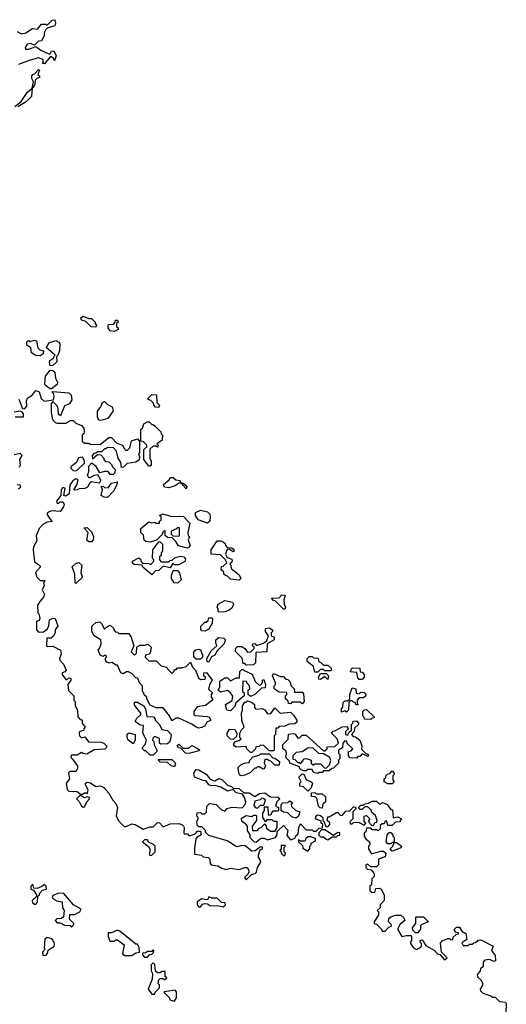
# Model space of a CAD drawing. Extents: x 2206940 to 2356632, y 511582 to 673215.
# Tile 116 of 228: x 2337042 to 2340442, y 552230 to 559108. Entities that reach past the tile are written whole.
import ezdxf

# ---------------------------------------------------------------- set-up
doc = ezdxf.new("R2010")
doc.units = 0

msp = doc.modelspace()

# ---------------------------------------------------------------- linework, layer by layer
at = {"layer": '0CON10XD'}
for points in [[(2337025, 559026.7), (2337055, 559010), (2337085, 559016.2), (2337133, 559047), (2337167, 559043), (2337195, 559076.7), (2337225, 559077.5), (2337235, 559070), (2337270, 559105), (2337288.3, 559108.3), (2337292.5, 559085), (2337287.5, 559065), (2337235, 559050), (2337225, 559040), (2337213, 559017), (2337212.5, 558995), (2337195, 558960), (2337175, 558957.5), (2337145, 558930), (2337115, 558942.5), (2337095, 558937.5), (2337080, 558915), (2337083, 558903), (2337103, 558903), (2337155, 558920), (2337190, 558895), (2337245, 558870), (2337255, 558870), (2337265, 558887.5), (2337281.7, 558891.7), (2337296.7, 558855), (2337285, 558820), (2337280, 558835), (2337265, 558850), (2337255, 558850), (2337215, 558800), (2337202.5, 558802.5), (2337210, 558815), (2337205, 558830), (2337175, 558841.2), (2337115, 558826.7), (2337033.9, 558796.1)], [(2337008.3, 558501.7), (2337053.9, 558536.1), (2337095, 558600), (2337130, 558630), (2337140, 558675), (2337128.3, 558698.3), (2337127.5, 558715), (2337133.6, 558726.4), (2337145, 558730), (2337175, 558760), (2337180, 558755), (2337170, 558725), (2337180, 558715), (2337180, 558705), (2337161.7, 558698.3), (2337150, 558685), (2337147.5, 558655), (2337135, 558630), (2337130, 558630), (2337125, 558572.5), (2337087.5, 558535), (2337030, 558500)], [(2337575, 556960), (2337543, 556963), (2337505, 557000), (2337475, 557010), (2337470, 557025), (2337485, 557037.5), (2337525, 557020), (2337545, 557020), (2337570, 556995), (2337570, 556985), (2337580, 556975), (2337575, 556960)], [(2337705, 556930), (2337673.6, 556933.6), (2337660, 556955), (2337660, 556975), (2337665, 556980), (2337698.3, 556981.7), (2337710, 556995), (2337711.7, 557008.3), (2337725, 557010), (2337730, 556995), (2337720, 556985), (2337720, 556965), (2337730, 556955), (2337730, 556945), (2337705, 556930)], [(2337185, 556760), (2337155, 556762.5), (2337125, 556780), (2337120, 556815), (2337092.5, 556835), (2337093, 556857), (2337100, 556865), (2337107, 556867), (2337115, 556860), (2337145, 556870), (2337160, 556865), (2337170, 556815), (2337183, 556803), (2337210, 556795), (2337207.5, 556775), (2337185, 556760)], [(2337255, 556690), (2337250, 556715), (2337253.6, 556726.4), (2337280, 556745), (2337280, 556755), (2337290, 556765), (2337230, 556815), (2337245, 556850), (2337295, 556867.5), (2337316.4, 556856.4), (2337322.5, 556845), (2337320, 556795), (2337310, 556765), (2337300, 556755), (2337301.7, 556718.3), (2337275, 556692.5), (2337255, 556690)], [(2337265, 556530), (2337255, 556530), (2337223.6, 556553.6), (2337217.5, 556565), (2337223, 556617), (2337255, 556660), (2337275, 556657.5), (2337287.5, 556645), (2337293, 556603), (2337307.5, 556575), (2337305, 556560), (2337265, 556530)], [(2337036.7, 556456.7), (2337061.7, 556391.7), (2337075, 556390), (2337091.7, 556408.3), (2337090, 556445), (2337097.5, 556465), (2337130, 556485), (2337155, 556517.5), (2337179.3, 556509.3), (2337193, 556463), (2337212.5, 556442.5), (2337278.3, 556451.7), (2337282.5, 556475), (2337280, 556495), (2337270, 556505), (2337275, 556510), (2337385, 556502.5), (2337402.5, 556485), (2337407, 556453), (2337390, 556425), (2337355, 556410), (2337328.3, 556341.7), (2337313, 556353), (2337311.7, 556391.7), (2337305, 556410), (2337275, 556440), (2337262.5, 556427.5), (2337262.5, 556365), (2337272.5, 556315), (2337290, 556295), (2337305, 556290), (2337365, 556290), (2337395, 556307.5), (2337415, 556307.5), (2337435, 556290), (2337475, 556272.5), (2337490, 556255), (2337492.5, 556235), (2337490, 556215), (2337480, 556205), (2337480, 556165), (2337495, 556150), (2337525, 556150), (2337535, 556142.5), (2337605, 556140), (2337665, 556190), (2337685, 556190), (2337720.7, 556150.7), (2337760, 556135), (2337775, 556110), (2337785, 556100), (2337795, 556100), (2337811.7, 556118.3), (2337823.6, 556166.4), (2337865, 556180), (2337880, 556165), (2337880, 556085), (2337872.5, 556075), (2337880, 556055), (2337877, 556033), (2337855, 556017.5), (2337793, 556007), (2337768.3, 555981.7), (2337755, 555980), (2337750, 556015), (2337730, 556045), (2337720, 556095), (2337697, 556117), (2337655, 556120), (2337645, 556110), (2337635, 556110), (2337615, 556090), (2337585, 556090), (2337575, 556080), (2337561.7, 556078.3), (2337550, 556065), (2337551.7, 556041.7), (2337585, 556070), (2337608.3, 556068.3), (2337630, 556045), (2337630, 556035), (2337641.7, 556021.7), (2337665, 556020), (2337685, 556000), (2337690, 555985), (2337710, 555965), (2337708.3, 555941.7), (2337695, 555930), (2337675, 555930), (2337661.7, 555951.7), (2337635, 555952.5), (2337602.5, 555942.5), (2337576.4, 555986.4), (2337545, 556010), (2337523, 555987), (2337523, 555947), (2337513, 555923), (2337525, 555910), (2337535, 555910), (2337565, 555926.7), (2337585, 555930), (2337607.5, 555895), (2337605, 555880), (2337595, 555870), (2337545, 555880), (2337530.7, 555869.3), (2337516.4, 555843.6), (2337497, 555833), (2337458.3, 555831.7), (2337445, 555823.3), (2337425, 555822.5), (2337420, 555825), (2337441.7, 555858.3), (2337450, 555895), (2337435, 555900), (2337413.6, 555886.4), (2337391.7, 555858.3), (2337387.5, 555795), (2337365, 555780), (2337350, 555785), (2337360, 555835), (2337345, 555840), (2337333, 555827), (2337330, 555785), (2337300, 555745), (2337305, 555730), (2337315, 555730), (2337325, 555740), (2337345, 555740), (2337352.5, 555725), (2337347.5, 555705), (2337325, 555672.5), (2337265, 555677.5), (2337240, 555665), (2337233, 555653), (2337255, 555620), (2337268.3, 555601.7), (2337235, 555597.5), (2337205, 555582.5), (2337177.5, 555555), (2337157, 555503), (2337161.7, 555468.3), (2337140, 555425), (2337137.5, 555405), (2337145, 555320), (2337182.5, 555295), (2337187.5, 555285), (2337153, 555247), (2337162.5, 555215), (2337185, 555190), (2337215, 555190), (2337220, 555185), (2337210, 555175), (2337212.5, 555155), (2337200, 555125), (2337216.4, 555093.6), (2337210, 555075), (2337182.5, 555045), (2337167.5, 555015), (2337170, 554965), (2337177, 554957), (2337182.5, 554925), (2337178.3, 554911.7), (2337160, 554905), (2337160, 554845), (2337175, 554830), (2337208.3, 554831.7), (2337236.4, 554853.6), (2337247, 554873), (2337250, 554915), (2337275, 554927.5), (2337290, 554925), (2337310, 554875), (2337290, 554845), (2337290, 554825), (2337279.3, 554800.7), (2337261.7, 554788.3), (2337231.7, 554788.3), (2337230, 554735), (2337235, 554730), (2337275, 554732.5), (2337326.7, 554705), (2337333, 554677), (2337320, 554645), (2337323, 554633), (2337347.5, 554605), (2337367.5, 554565), (2337358.3, 554551.7), (2337340, 554545), (2337340, 554535), (2337365, 554500), (2337375, 554500), (2337385, 554510), (2337400, 554505), (2337400, 554495), (2337380, 554465), (2337383, 554423), (2337420, 554385), (2337420, 554355), (2337430, 554345), (2337430, 554315), (2337447.5, 554285), (2337448.3, 554238.3), (2337465, 554220), (2337478.3, 554218.3), (2337480, 554195), (2337500, 554165), (2337490, 554155), (2337488.3, 554141.7), (2337462.5, 554135), (2337457.5, 554125), (2337460, 554105), (2337475, 554092.5), (2337498.3, 554098.3), (2337523, 554063), (2337611.7, 554061.7), (2337630, 554055), (2337650, 554035), (2337650, 554025), (2337637, 554013), (2337563, 554007), (2337511.7, 553978.3), (2337483, 553983), (2337475, 553990), (2337445, 553970), (2337405, 553970), (2337400, 553955), (2337410, 553945), (2337447, 553897), (2337447, 553877), (2337435, 553857.5), (2337393.6, 553856.4), (2337383, 553847), (2337390, 553805), (2337367.5, 553775), (2337375, 553730), (2337385, 553720), (2337445, 553717.5), (2337468.3, 553698.3), (2337481.7, 553698.3), (2337495, 553707.5), (2337507.5, 553707.5), (2337515, 553700), (2337520, 553725), (2337502.5, 553765), (2337502.5, 553775), (2337515, 553782.5), (2337536.7, 553776.7), (2337575, 553752.5), (2337606.1, 553756.1), (2337630, 553745), (2337666.1, 553706.1), (2337692.5, 553655), (2337713.6, 553633.6), (2337726.7, 553605), (2337717.5, 553545), (2337735, 553510), (2337773, 553473), (2337787, 553473), (2337825, 553490), (2337850, 553485), (2337905, 553453.3), (2337955, 553470), (2337975, 553470), (2338005, 553500), (2338018.3, 553498.3), (2338045, 553470), (2338095, 553490), (2338155, 553492.5), (2338176.1, 553486.1), (2338187.5, 553475), (2338192.5, 553465), (2338190, 553425), (2338195, 553420), (2338215, 553420), (2338225, 553410), (2338235, 553410), (2338268.3, 553421.7), (2338285, 553440), (2338305, 553440), (2338310, 553415), (2338281.7, 553398.3), (2338273.3, 553386.7), (2338263.6, 553323.6), (2338265, 553280), (2338311.7, 553271.7), (2338325, 553260), (2338360, 553255), (2338370, 553245), (2338373, 553213), (2338380, 553205), (2338427, 553197), (2338455, 553180), (2338485, 553172.5), (2338515, 553180), (2338575, 553172.5), (2338615, 553186.2), (2338630, 553185), (2338641.7, 553171.7), (2338642.5, 553155), (2338638.3, 553141.7), (2338613, 553117), (2338625, 553100), (2338662.5, 553137.5), (2338687, 553143), (2338697, 553153), (2338703.3, 553185), (2338727, 553223), (2338720, 553245)], [(2338015, 556400), (2337991.7, 556401.7), (2337980, 556415), (2337978.3, 556428.3), (2337958.3, 556448.3), (2337940, 556455), (2337940, 556465), (2337965, 556490), (2337998.3, 556488.3), (2338000, 556435), (2338020, 556415), (2338015, 556400)], [(2337605, 556307.5), (2337593.9, 556313.9), (2337586.7, 556335), (2337587, 556373), (2337610, 556405), (2337620, 556435), (2337635, 556440), (2337655, 556420), (2337687.5, 556405), (2337696.7, 556375), (2337658.3, 556321.7), (2337625, 556312.5), (2337605, 556307.5)], [(2337010, 556335), (2337070, 556335), (2337070, 556355), (2337058.3, 556368.3), (2337045, 556372.5), (2337005, 556367.5)], [(2337955, 555990), (2337945, 555990), (2337910, 556035), (2337910, 556105), (2337930, 556125), (2337930, 556135), (2337908.3, 556158.3), (2337890, 556165), (2337890, 556245), (2337900, 556255), (2337910, 556285), (2337935, 556300), (2337948.3, 556298.3), (2337965, 556280), (2337975, 556280), (2337988.3, 556268.3), (2338028.3, 556228.3), (2338030, 556215), (2338040, 556205), (2338038.3, 556171.7), (2338000, 556145), (2338010, 556135), (2338008.3, 556121.7), (2337995, 556130), (2337975, 556130), (2337952.5, 556107.5), (2337952.5, 556045), (2337960, 556025), (2337960, 555995), (2337955, 555990)], [(2337037, 555983), (2337047.5, 555995), (2337043.3, 556035), (2337060, 556065), (2337045, 556077.5), (2337005, 556067.5)], [(2337435, 555957.5), (2337445, 555962.5), (2337495, 556010), (2337496.4, 556026.4), (2337481.7, 556051.7), (2337453.6, 556046.4), (2337440, 556015), (2337400, 555985), (2337400, 555975), (2337415, 555960), (2337435, 555957.5)], [(2338205, 555830), (2338170, 555870), (2338155, 555870), (2338128.8, 555851.2), (2338085, 555837.5), (2338055, 555842.5), (2338048.3, 555861.7), (2338086.4, 555893.6), (2338095, 555910), (2338115, 555910), (2338133.3, 555893.3), (2338158.3, 555888.3), (2338170, 555870), (2338185, 555870), (2338198.3, 555858.3), (2338210, 555845), (2338205, 555830)], [(2337035, 555830), (2337050, 555845), (2337047, 555857), (2337025, 555860)], [(2337655, 555770), (2337632, 555772), (2337612.5, 555785), (2337620, 555825), (2337612.5, 555847.5), (2337625, 555850), (2337635, 555840), (2337661.7, 555838.3), (2337685, 555870), (2337725, 555880), (2337720, 555855), (2337697.5, 555815), (2337655, 555770)], [(2338215, 555417.5), (2338151.7, 555431.7), (2338133, 555463), (2338108.3, 555488.3), (2338075, 555490), (2338060, 555505), (2338060, 555535), (2338055, 555540), (2338041.7, 555528.3), (2338038.3, 555511.7), (2337998.3, 555471.7), (2337955, 555457.5), (2337925, 555462.5), (2337913, 555473), (2337907, 555507), (2337890, 555525), (2337890, 555555), (2337945, 555600), (2337965, 555592.5), (2337985, 555597.5), (2337995, 555590), (2338018.3, 555591.7), (2338020, 555605), (2338030, 555615), (2338030, 555635), (2338020, 555645), (2338043, 555657), (2338105, 555637.5), (2338185, 555640), (2338231.7, 555591.7), (2338217.5, 555525), (2338220, 555505), (2338230, 555495), (2338220, 555475), (2338232.5, 555435), (2338225, 555420), (2338215, 555417.5)], [(2338355, 555590), (2338290, 555615), (2338270, 555645), (2338270, 555665), (2338305, 555682.5), (2338355, 555670), (2338370, 555655), (2338372.5, 555635), (2338370, 555605), (2338355, 555590)], [(2337525, 555460), (2337511.7, 555471.7), (2337520, 555525), (2337491.7, 555558.3), (2337515, 555560), (2337545, 555530), (2337558.8, 555495), (2337555.9, 555474.1), (2337545, 555461.2), (2337525, 555460)], [(2338155, 555500), (2338160, 555505), (2338158.3, 555558.3), (2338145, 555560), (2338138.3, 555551.7), (2338100, 555535), (2338100, 555515), (2338111.7, 555501.7), (2338155, 555500)], [(2337965, 555230), (2337903.6, 555283.6), (2337898.3, 555298.3), (2337843, 555303), (2337831.7, 555311.7), (2337830, 555325), (2337875, 555350), (2337888.3, 555338.3), (2337890, 555325), (2337901.7, 555311.7), (2337945, 555310), (2337958.3, 555301.7), (2337980, 555325), (2337980, 555335), (2337970, 555345), (2337972.5, 555405), (2338015, 555460), (2338025, 555460), (2338040, 555445), (2338040, 555395), (2338030, 555385), (2338030, 555365), (2338020, 555355), (2338020, 555335), (2338031.7, 555321.7), (2338085, 555320), (2338095, 555330), (2338108.3, 555331.7), (2338128.3, 555351.7), (2338165, 555360), (2338190, 555355), (2338201.7, 555341.7), (2338196.4, 555323.6), (2338155, 555300), (2338125, 555300), (2338111.7, 555308.3), (2338095, 555280), (2338045, 555290), (2338015, 555260), (2337991.7, 555258.3), (2337965, 555230)], [(2338575, 555192.5), (2338515, 555200), (2338495, 555220), (2338480, 555225), (2338470, 555235), (2338468.3, 555248.3), (2338450, 555265), (2338451.7, 555288.3), (2338465, 555290), (2338490, 555315), (2338478.3, 555338.3), (2338445, 555370), (2338380, 555375), (2338380, 555405), (2338423, 555467), (2338445, 555467.5), (2338465, 555460), (2338478.3, 555448.3), (2338480, 555435), (2338491.7, 555421.7), (2338525, 555420), (2338538.3, 555408.3), (2338540, 555395), (2338535, 555390), (2338505, 555410), (2338491.7, 555408.3), (2338480, 555375), (2338491.7, 555351.7), (2338525, 555340), (2338527.5, 555325), (2338510, 555305), (2338517, 555297), (2338520, 555275), (2338575, 555230), (2338587.5, 555205), (2338575, 555192.5)], [(2337435, 555170), (2337430, 555175), (2337427.5, 555235), (2337410, 555285), (2337435, 555310), (2337455, 555317.5), (2337477, 555297), (2337470, 555245), (2337482.5, 555215), (2337435, 555170)], [(2338145, 555172.5), (2338122.5, 555175), (2338103.6, 555203.6), (2338102.5, 555225), (2338115, 555260), (2338145, 555260), (2338160, 555245), (2338170, 555195), (2338145, 555172.5)], [(2338895, 554990), (2338885, 554990), (2338828.3, 555048.3), (2338815, 555050), (2338801.7, 555068.3), (2338855, 555070), (2338875, 555090), (2338898.3, 555088.3), (2338887.5, 555055), (2338890, 555025), (2338900, 555005), (2338895, 554990)], [(2338435, 554970), (2338430, 554975), (2338430, 554995), (2338422.5, 555005), (2338430, 555025), (2338475, 555050), (2338529.3, 555039.3), (2338537.5, 555025), (2338525, 554997.5), (2338506.7, 554983.3), (2338475, 554972.5), (2338435, 554970)], [(2338295, 554160), (2338276.4, 554166.4), (2338245, 554187.5), (2338155, 554230), (2338135, 554230), (2338105, 554210), (2338090, 554245), (2338045, 554300), (2337995, 554300), (2337955, 554320), (2337930, 554365), (2337930, 554375), (2337911.7, 554391.7), (2337910, 554405), (2337900, 554415), (2337900, 554455), (2337880, 554475), (2337868.3, 554508.3), (2337855, 554510), (2337825, 554540), (2337801.7, 554551.7), (2337788.3, 554551.7), (2337765, 554537.5), (2337750, 554545), (2337725, 554600), (2337715, 554600), (2337687.5, 554617.5), (2337667, 554613), (2337650.7, 554620.7), (2337642.5, 554635), (2337642.5, 554647.5), (2337650, 554655), (2337647.5, 554667.5), (2337633, 554667), (2337625, 554660), (2337605, 554670), (2337590, 554705), (2337600, 554715), (2337611.7, 554748.3), (2337610, 554775), (2337562.5, 554805), (2337547.5, 554835), (2337547, 554863), (2337550, 554875), (2337575, 554897.5), (2337601.7, 554901.7), (2337615, 554890), (2337635, 554850), (2337655, 554870), (2337675, 554877.5), (2337700, 554855), (2337700, 554845), (2337711.7, 554831.7), (2337725, 554830), (2337735, 554820), (2337805, 554820), (2337822.5, 554795), (2337840, 554735), (2337822.5, 554692.5), (2337845, 554670), (2337857.5, 554682.5), (2337860, 554725), (2337865, 554730), (2337885, 554740), (2337915, 554740), (2337937, 554747), (2337960, 554725), (2337957.5, 554695), (2337950, 554675), (2337921.7, 554668.3), (2337920, 554655), (2337945, 554630), (2337995, 554630), (2338030, 554595), (2338066.2, 554586.2), (2338105, 554540), (2338120, 554555), (2338125, 554570), (2338135, 554570), (2338145, 554580), (2338175, 554580), (2338205, 554590), (2338235, 554620), (2338250, 554585), (2338270, 554565), (2338291.7, 554511.7), (2338305, 554500), (2338338.3, 554501.7), (2338340, 554515), (2338330, 554525), (2338330, 554545), (2338347, 554547), (2338387.5, 554495), (2338368.3, 554461.7), (2338362.5, 554432.5), (2338390, 554405), (2338380, 554395), (2338380, 554375), (2338390, 554365), (2338390, 554355), (2338341.7, 554318.3), (2338281.7, 554308.3), (2338260, 554275), (2338260, 554255), (2338268.3, 554248.3), (2338351.7, 554241.7), (2338366.4, 554236.4), (2338375, 554220), (2338375, 554212.5), (2338350, 554200), (2338336.4, 554173.6), (2338315, 554163.3), (2338295, 554160)], [(2338335, 554837.5), (2338315, 554840), (2338308.3, 554848.3), (2338308.3, 554871.7), (2338335, 554900), (2338345, 554900), (2338358.3, 554911.7), (2338365, 554930), (2338385, 554930), (2338390, 554925), (2338387, 554893), (2338365, 554850), (2338345, 554842.5), (2338335, 554837.5)], [(2338625, 554600), (2338615, 554610), (2338605, 554610), (2338597, 554647), (2338550, 554695), (2338553, 554717), (2338565, 554730), (2338595, 554730), (2338616.4, 554716.4), (2338635, 554690), (2338657, 554693), (2338680, 554715), (2338680, 554725), (2338670, 554735), (2338671.7, 554748.3), (2338685, 554750), (2338695, 554740), (2338705, 554740), (2338747, 554753), (2338768.3, 554771.7), (2338780, 554805), (2338760, 554835), (2338760, 554855), (2338785, 554860), (2338810, 554845), (2338810, 554835), (2338800, 554825), (2338800, 554805), (2338820, 554795), (2338820, 554775), (2338771.7, 554748.3), (2338768.3, 554691.7), (2338691.7, 554688.3), (2338690, 554615), (2338675, 554602.5), (2338625, 554600)], [(2338365, 554620), (2338351.7, 554621.7), (2338350, 554645), (2338380.7, 554699.3), (2338420, 554735), (2338412.5, 554755), (2338413, 554777), (2338435, 554792.5), (2338468.3, 554788.3), (2338480, 554775), (2338470, 554745), (2338421.7, 554698.3), (2338405, 554670), (2338381.7, 554658.3), (2338365, 554620)], [(2338305, 554640), (2338275, 554640), (2338260, 554655), (2338260, 554695), (2338273, 554707), (2338295, 554710), (2338307.5, 554705), (2338312.5, 554682.5), (2338320, 554675), (2338320, 554655), (2338305, 554640)], [(2339125, 554550), (2339105, 554550), (2339095, 554590), (2339050, 554625), (2339050, 554645), (2339065, 554660), (2339085, 554660), (2339095, 554650), (2339128.3, 554648.3), (2339131.7, 554621.7), (2339145, 554620), (2339165, 554600), (2339195, 554600), (2339218.3, 554578.3), (2339220, 554565), (2339215, 554560), (2339175, 554560), (2339165, 554570), (2339145, 554570), (2339125, 554550)], [(2338515, 554280), (2338490, 554285), (2338480, 554325), (2338526.7, 554353.3), (2338531.7, 554381.7), (2338516.4, 554406.4), (2338495, 554422.5), (2338445, 554410), (2338430, 554425), (2338440, 554445), (2338441.7, 554488.3), (2338475, 554510), (2338495, 554510), (2338515, 554490), (2338555, 554510), (2338578.3, 554511.7), (2338580, 554555), (2338595, 554570), (2338605, 554570), (2338611.7, 554561.7), (2338666.7, 554536.7), (2338687.5, 554485), (2338715, 554460), (2338728.3, 554461.7), (2338740, 554475), (2338740, 554495), (2338748.3, 554498.3), (2338760, 554465), (2338758.3, 554441.7), (2338731.7, 554438.3), (2338686.4, 554393.6), (2338655, 554380), (2338640, 554395), (2338640, 554425), (2338650, 554435), (2338647.5, 554455), (2338630, 554475), (2338630, 554485), (2338601.7, 554488.3), (2338600, 554415), (2338610, 554405), (2338610, 554385), (2338553.3, 554336.7), (2338545, 554310), (2338515, 554280)], [(2339015, 554330), (2339005, 554340), (2338945, 554340), (2338935, 554330), (2338921.7, 554331.7), (2338918.3, 554348.3), (2338900, 554365), (2338900, 554385), (2338910, 554395), (2338908.3, 554408.3), (2338855, 554410), (2338820, 554435), (2338820, 554455), (2338830, 554465), (2338830, 554475), (2338810, 554525), (2338815, 554540), (2338865, 554520), (2338885, 554520), (2338901.7, 554501.7), (2338915, 554500), (2338930, 554485), (2338940, 554455), (2338960, 554435), (2338961.7, 554411.7), (2339015, 554410), (2339025, 554400), (2339030, 554345), (2339015, 554330)], [(2339195, 554500), (2339175, 554520), (2339145, 554500), (2339131.7, 554501.7), (2339130, 554515), (2339145, 554540), (2339185, 554540), (2339200, 554525), (2339195, 554500)], [(2339435, 554500), (2339415, 554500), (2339405, 554510), (2339398.3, 554548.3), (2339351.7, 554551.7), (2339365, 554580), (2339418.3, 554578.3), (2339421.7, 554551.7), (2339435, 554550), (2339450, 554535), (2339450, 554515), (2339435, 554500)], [(2339325, 554270), (2339315, 554280), (2339291.7, 554271.7), (2339290, 554295), (2339300, 554305), (2339301.7, 554338.3), (2339315, 554350), (2339335, 554350), (2339348.3, 554361.7), (2339350, 554395), (2339365, 554440), (2339390, 554435), (2339393, 554403), (2339415, 554400), (2339425, 554410), (2339448.3, 554408.3), (2339460, 554395), (2339458.3, 554381.7), (2339445, 554370), (2339415, 554370), (2339400, 554355), (2339400, 554335), (2339408.3, 554321.7), (2339391.7, 554321.7), (2339388.3, 554338.3), (2339375, 554340), (2339365, 554350), (2339355, 554350), (2339341.7, 554338.3), (2339340, 554285), (2339325, 554270)], [(2337975, 553970), (2337955, 553970), (2337925, 554000), (2337915, 554000), (2337900, 554015), (2337900, 554025), (2337920, 554045), (2337927.5, 554075), (2337902.5, 554125), (2337908.3, 554178.3), (2337885, 554180), (2337850, 554205), (2337860.7, 554229.3), (2337890, 554255), (2337890, 554265), (2337845, 554320), (2337845, 554340), (2337865, 554340), (2337910, 554315), (2337922.5, 554295), (2337931.7, 554241.7), (2337978.3, 554238.3), (2337990, 554225), (2337990, 554215), (2338020, 554185), (2338035, 554150), (2338075, 554142.5), (2338100, 554115), (2338097, 554083), (2338088.3, 554061.7), (2338075, 554050), (2338028.3, 554048.3), (2338020, 554055), (2338020, 554085), (2338015, 554090), (2337985, 554100), (2337971.7, 554088.3), (2337970, 554075), (2337980, 554065), (2337983, 554043), (2338000, 554005), (2338000, 553995), (2337975, 553970)], [(2338665, 553990), (2338655, 553990), (2338630, 554015), (2338625, 554030), (2338555, 554027.5), (2338538.3, 554038.3), (2338538.3, 554051.7), (2338550, 554065), (2338577, 554073), (2338590, 554085), (2338580, 554095), (2338580, 554125), (2338591.7, 554148.3), (2338610, 554165), (2338593.6, 554213.6), (2338592.5, 554265), (2338600, 554285), (2338600, 554315), (2338615, 554340), (2338625, 554340), (2338635, 554350), (2338661.7, 554341.7), (2338682.5, 554325), (2338683, 554303), (2338691.7, 554291.7), (2338736.4, 554296.4), (2338756.4, 554286.4), (2338775, 554260), (2338798.3, 554261.7), (2338825, 554300), (2338863, 554263), (2338935, 554270), (2338955, 554250), (2338980, 554215), (2338978.3, 554201.7), (2338965, 554190), (2338925, 554187.5), (2338895, 554172.5), (2338855, 554170), (2338845, 554160), (2338831.7, 554158.3), (2338830, 554115), (2338820, 554105), (2338820, 554005), (2338815, 554000), (2338785, 554000), (2338748.3, 554038.3), (2338725, 554040), (2338715, 554030), (2338691.7, 554028.3), (2338690, 554015), (2338665, 553990)], [(2339495, 554220), (2339451.7, 554221.7), (2339450, 554235), (2339440, 554245), (2339440, 554275), (2339451.7, 554288.3), (2339465, 554290), (2339518.3, 554238.3), (2339518.3, 554231.7), (2339505, 554230), (2339495, 554220)], [(2339125, 553842.5), (2339095, 553850), (2339085, 553870), (2339055, 553870), (2339045, 553860), (2339025, 553860), (2339000, 553875), (2338998.3, 553888.3), (2338930, 553915), (2338928.3, 553928.3), (2338903, 553953), (2338907.5, 553985), (2338901.7, 554001.7), (2338880, 554015), (2338880, 554045), (2338918.3, 554081.7), (2338921.7, 554118.3), (2338955, 554122.5), (2338966.7, 554116.7), (2338985, 554090), (2338998.3, 554091.7), (2339015, 554110), (2339045, 554110), (2339165, 554000), (2339175, 554000), (2339190, 554015), (2339191.7, 554028.3), (2339245, 554030), (2339270, 554055), (2339260, 554085), (2339220, 554125), (2339231.7, 554138.3), (2339245, 554140), (2339295, 554167.5), (2339325, 554170), (2339340, 554155), (2339320, 554135), (2339320, 554115), (2339335, 554110), (2339341.7, 554128.3), (2339360, 554145), (2339360, 554185), (2339370, 554195), (2339371.7, 554208.3), (2339395, 554210), (2339410, 554195), (2339410, 554185), (2339381.7, 554158.3), (2339380, 554135), (2339360, 554115), (2339371.7, 554101.7), (2339388.3, 554098.3), (2339420, 554075), (2339432.5, 554035), (2339431.7, 554011.7), (2339461.7, 553981.7), (2339480, 553975), (2339478.3, 553961.7), (2339435, 553980), (2339418.3, 553961.7), (2339405, 553960), (2339395, 553950), (2339351.7, 553951.7), (2339340, 553965), (2339340, 553995), (2339358.3, 554001.7), (2339370, 554015), (2339331.7, 554051.7), (2339328.3, 554068.3), (2339315, 554070), (2339300, 554055), (2339298.3, 554021.7), (2339270, 554005), (2339270, 553985), (2339280, 553975), (2339280, 553945), (2339270, 553935), (2339270, 553915), (2339235, 553880), (2339223, 553877), (2339205, 553860), (2339165, 553860), (2339155, 553850), (2339135, 553850), (2339125, 553842.5)], [(2337835, 554050), (2337800, 554075), (2337793, 554093), (2337793, 554117), (2337805, 554127.5), (2337850, 554115), (2337850, 554075), (2337835, 554050)], [(2338535, 554080), (2338515, 554082.5), (2338492.5, 554105), (2338492.5, 554125), (2338508.3, 554151.7), (2338545, 554150), (2338560, 554125), (2338558.3, 554101.7), (2338535, 554080)], [(2338225, 553982.5), (2338200, 553985), (2338168.3, 554018.3), (2338151.7, 554021.7), (2338141.7, 554038.3), (2338155, 554047.5), (2338185, 554020), (2338225, 554020), (2338245, 554037.5), (2338290, 554015), (2338300, 554005), (2338295, 554000), (2338225, 553982.5)], [(2339185, 553880), (2339207, 553903), (2339217.5, 553935), (2339210, 553955), (2339165, 553980), (2339133, 553983), (2339091.7, 554021.7), (2339055, 554020), (2339017, 553993), (2338975, 553990), (2338950, 553965), (2338951.7, 553941.7), (2338965, 553940), (2338985, 553920), (2338995, 553920), (2339005, 553910), (2339030, 553945), (2339045, 553947.5), (2339080, 553935), (2339080, 553915), (2339095, 553900), (2339105, 553910), (2339145, 553910), (2339171.7, 553881.7), (2339185, 553880)], [(2338125, 553890), (2338100, 553895), (2338075, 553920), (2338025, 553922.5), (2338010, 553935), (2338015, 553940), (2338105, 553940), (2338130, 553915), (2338125, 553890)], [(2338595, 553826.2), (2338580.7, 553830.7), (2338572.5, 553845), (2338570, 553885), (2338587, 553903), (2338610, 553915), (2338645, 553920), (2338650, 553935), (2338671.7, 553958.3), (2338715, 553970), (2338725, 553980), (2338785, 553980), (2338811.7, 553951.7), (2338825, 553950), (2338857, 553927), (2338855, 553900), (2338825, 553900), (2338798.3, 553928.3), (2338785, 553930), (2338775, 553940), (2338755, 553940), (2338750, 553915), (2338760, 553895), (2338750, 553875), (2338743, 553873), (2338715, 553890), (2338705, 553890), (2338695, 553880), (2338685, 553880), (2338655, 553850), (2338615, 553831.2), (2338595, 553826.2)], [(2338720, 553245), (2338710, 553255), (2338710, 553275), (2338721.7, 553308.3), (2338740, 553315), (2338738.3, 553328.3), (2338725, 553330), (2338687, 553303), (2338665, 553300), (2338617, 553337), (2338595, 553340), (2338565, 553330), (2338555, 553333.3), (2338491.7, 553371.7), (2338365, 553410), (2338341.7, 553431.7), (2338340, 553445), (2338315, 553470), (2338295, 553470), (2338281.7, 553481.7), (2338280, 553505), (2338290, 553525), (2338290, 553535), (2338280, 553545), (2338281.7, 553568.3), (2338305, 553570), (2338315, 553560), (2338335, 553560), (2338347, 553573), (2338350, 553615), (2338368.3, 553631.7), (2338415, 553626.2), (2338450.7, 553590.7), (2338475, 553580), (2338493, 553597), (2338523.6, 553606.4), (2338597, 553603), (2338617.5, 553625), (2338622.5, 553645), (2338613.3, 553675), (2338598.3, 553698.3), (2338555, 553707.5), (2338535, 553730), (2338495, 553720), (2338447, 553747), (2338409.3, 553759.3), (2338385, 553756.7), (2338365, 553763.3), (2338345, 553790), (2338325, 553792.5), (2338265, 553817.5), (2338260, 553845), (2338275, 553870), (2338295, 553867.5), (2338345, 553837.5), (2338370, 553805), (2338395, 553792.5), (2338405, 553790), (2338433.3, 553806.7), (2338455, 553800), (2338495, 553760), (2338521.7, 553751.7), (2338535, 553740), (2338575, 553737.5), (2338608.3, 553708.3), (2338645, 553707.5), (2338685, 553682.5), (2338718.3, 553701.7), (2338755, 553707.5), (2338795, 553680), (2338845, 553677.5), (2338860, 553665), (2338840, 553645), (2338830, 553615), (2338850, 553605), (2338850, 553585), (2338845, 553580), (2338811.7, 553578.3), (2338800, 553565), (2338800, 553555), (2338785, 553550), (2338780, 553555), (2338778.3, 553608.3), (2338751.7, 553608.3), (2338750, 553585), (2338740, 553565), (2338740, 553535), (2338755, 553510), (2338765, 553510), (2338775, 553520), (2338805, 553520), (2338815, 553510), (2338838.3, 553508.3), (2338840, 553465), (2338821.7, 553438.3), (2338795, 553437.5), (2338770, 553455), (2338767, 553477), (2338755, 553490), (2338728.3, 553461.7), (2338713, 553457), (2338698.3, 553441.7), (2338671.7, 553441.7), (2338670, 553475), (2338700, 553515), (2338700, 553545), (2338695, 553550), (2338675, 553550), (2338665, 553540), (2338625, 553547.5), (2338590, 553525), (2338591.7, 553511.7), (2338616.4, 553496.4), (2338632.5, 553475), (2338632.5, 553445), (2338650, 553415), (2338650, 553395), (2338680, 553365), (2338695, 553362.5), (2338728.3, 553391.7), (2338751.7, 553391.7), (2338775, 553380), (2338830, 553395), (2338842.5, 553415), (2338841.7, 553438.3), (2338885, 553480), (2338917, 553447), (2338908.3, 553408.3), (2338935, 553380), (2338968.3, 553391.7), (2338970, 553405), (2338988.3, 553421.7), (2338992.5, 553465), (2339005, 553490), (2339045, 553450), (2339085, 553450), (2339095, 553440), (2339115, 553440), (2339135, 553460), (2339158.3, 553461.7), (2339160, 553485), (2339150, 553495), (2339148.3, 553508.3), (2339110, 553525), (2339113, 553547), (2339125, 553552.5), (2339145, 553550), (2339160, 553535), (2339160, 553515), (2339170, 553505), (2339181.7, 553471.7), (2339195, 553470), (2339210, 553485), (2339208.3, 553498.3), (2339190, 553515), (2339195, 553540), (2339205, 553540), (2339255, 553570), (2339265, 553570), (2339281.7, 553551.7), (2339295, 553550), (2339321.7, 553578.3), (2339348.3, 553581.7), (2339375, 553610), (2339388.3, 553608.3), (2339390, 553595), (2339370, 553575), (2339370, 553525), (2339350, 553505), (2339351.7, 553491.7), (2339365, 553490), (2339375, 553500), (2339395, 553502.5), (2339415, 553500), (2339448.3, 553481.7), (2339460, 553495), (2339450, 553505), (2339450, 553545), (2339465, 553550), (2339490, 553525), (2339480, 553515), (2339481.7, 553501.7), (2339501.7, 553481.7), (2339515, 553480), (2339525, 553500), (2339538.3, 553501.7), (2339540, 553515), (2339528.3, 553548.3), (2339501.7, 553571.7), (2339500, 553585), (2339475, 553610), (2339455, 553610), (2339435, 553590), (2339421.7, 553591.7), (2339410, 553605), (2339425, 553620), (2339445, 553620), (2339455, 553630), (2339480, 553635), (2339505, 553650), (2339535, 553650), (2339555, 553630), (2339565, 553630), (2339575, 553640), (2339585, 553637.5), (2339610, 553625), (2339635, 553590), (2339648.3, 553588.3), (2339651.7, 553531.7), (2339685, 553540), (2339710, 553525), (2339700, 553515), (2339700, 553505), (2339668.3, 553501.7), (2339645, 553480), (2339615, 553480), (2339608.3, 553508.3), (2339595, 553510), (2339588.3, 553491.7), (2339575, 553490), (2339561.7, 553478.3), (2339560, 553455), (2339548.3, 553441.7), (2339535, 553450), (2339505, 553450), (2339495, 553460), (2339465, 553460), (2339460, 553435), (2339450, 553425), (2339450, 553405), (2339460, 553385), (2339487.5, 553365), (2339490, 553345), (2339480, 553335), (2339480, 553315), (2339501.7, 553281.7), (2339565, 553300), (2339585, 553300), (2339600, 553285), (2339595, 553260), (2339550, 553245), (2339550, 553205), (2339535, 553190), (2339495, 553190), (2339475, 553210), (2339460, 553205), (2339460, 553185), (2339473, 553173), (2339498.3, 553168.3), (2339517, 553147), (2339520, 553135), (2339518.3, 553121.7), (2339503, 553107), (2339500, 553065), (2339490, 553055), (2339490, 553025), (2339503, 553013), (2339525, 553010), (2339531.7, 553038.3), (2339555, 553042.5), (2339567.5, 553035), (2339590, 552995), (2339590, 552955), (2339560, 552925), (2339560, 552905), (2339540, 552885), (2339550, 552875), (2339550, 552855), (2339520, 552805), (2339520, 552795), (2339535, 552790), (2339570, 552755), (2339575, 552740), (2339595, 552740), (2339621.7, 552768.3), (2339640, 552775), (2339638.3, 552788.3), (2339620, 552805), (2339621.7, 552828.3), (2339635, 552840), (2339668.3, 552851.7), (2339705, 552852.5), (2339727.5, 552835), (2339732.5, 552815), (2339700.7, 552789.3), (2339682.5, 552755), (2339713, 552703), (2339745, 552710), (2339775, 552710), (2339780, 552705), (2339780, 552675), (2339772.5, 552667.5), (2339772.5, 552655), (2339793.6, 552623.6), (2339815, 552612.5), (2339843, 552627), (2339850, 552635), (2339850, 552655), (2339840, 552665), (2339840, 552675), (2339855, 552680), (2339880.7, 552640.7), (2339939.3, 552609.3), (2339961.7, 552581.7), (2339978.3, 552578.3), (2340011.7, 552541.7), (2340030, 552555), (2340000, 552585), (2339990, 552595), (2339983, 552657), (2339995, 552672.5), (2340035, 552690), (2340045, 552690), (2340055, 552680), (2340068.3, 552681.7), (2340071.7, 552698.3), (2340091.7, 552718.3), (2340108.3, 552721.7), (2340108.3, 552728.3), (2340091.7, 552731.7), (2340080, 552745), (2340080, 552755), (2340095, 552770), (2340115, 552770), (2340131.7, 552741.7), (2340160, 552725), (2340167.5, 552682.5), (2340131.7, 552658.3), (2340141.7, 552641.7), (2340175, 552640), (2340185, 552650), (2340205, 552650), (2340215, 552660), (2340228.3, 552661.7), (2340245, 552677.5), (2340265, 552680), (2340350, 552635), (2340340, 552605), (2340365, 552570), (2340367, 552533), (2340355, 552530), (2340325, 552542.5), (2340291.7, 552538.3), (2340280, 552525), (2340280, 552495), (2340261.7, 552478.3), (2340260, 552465), (2340240, 552435), (2340241.7, 552421.7), (2340265, 552400), (2340277.5, 552375), (2340277, 552363), (2340260, 552335), (2340262.5, 552325), (2340278.3, 552308.3), (2340335, 552290), (2340345, 552280), (2340365, 552280), (2340395, 552250), (2340437.5, 552245), (2340442.5, 552235), (2340440, 552175)], [(2339645, 553770), (2339615, 553770), (2339590, 553785), (2339590, 553805), (2339600, 553815), (2339600, 553825), (2339611.7, 553838.3), (2339628.3, 553841.7), (2339645, 553860), (2339660, 553845), (2339660, 553835), (2339650, 553825), (2339650, 553795), (2339660, 553785), (2339645, 553770)], [(2339055, 553720), (2339025, 553750), (2339000, 553755), (2339000, 553775), (2339010, 553785), (2338993.6, 553816.4), (2339015, 553840), (2339028.3, 553838.3), (2339045, 553800), (2339080, 553785), (2339087.5, 553775), (2339078.3, 553741.7), (2339055, 553720)], [(2339155, 553600), (2339141.7, 553601.7), (2339130, 553615), (2339119.3, 553669.3), (2339105, 553680), (2339081.7, 553681.7), (2339081.7, 553708.3), (2339105, 553710), (2339115, 553700), (2339155, 553700), (2339178.3, 553678.3), (2339180, 553645), (2339161.7, 553628.3), (2339155, 553600)], [(2337485, 553607.5), (2337495, 553610), (2337512.5, 553645), (2337530, 553665), (2337530, 553675), (2337515, 553680), (2337495, 553672.5), (2337465, 553690), (2337440, 553665), (2337457, 553647), (2337473.6, 553613.6), (2337485, 553607.5)], [(2338705, 553600), (2338725, 553620), (2338748.3, 553621.7), (2338760, 553655), (2338747, 553667), (2338735, 553670), (2338721.7, 553658.3), (2338685, 553650), (2338678.3, 553618.3), (2338691.7, 553601.7), (2338705, 553600)], [(2338975, 553530), (2338945, 553540), (2338917, 553567), (2338885, 553572.5), (2338870, 553585), (2338870, 553625), (2338881.7, 553638.3), (2338915, 553640), (2338925, 553650), (2338935, 553650), (2338948.3, 553638.3), (2338940, 553625), (2338941.7, 553611.7), (2338973, 553583), (2339000, 553575), (2338990, 553545), (2338975, 553530)], [(2339195, 553380), (2339225, 553400), (2339255, 553400), (2339265, 553410), (2339278.3, 553411.7), (2339278.3, 553428.3), (2339265, 553430), (2339235, 553410), (2339175, 553450), (2339151.7, 553448.3), (2339131.7, 553428.3), (2339131.7, 553411.7), (2339145, 553400), (2339165, 553400), (2339183, 553383), (2339195, 553380)], [(2337955, 553270), (2337965, 553272.5), (2337990, 553295), (2337990, 553335), (2337977, 553347), (2337941.7, 553361.7), (2337935, 553380), (2337915, 553380), (2337900, 553365), (2337943, 553333), (2337952.5, 553315), (2337950, 553275), (2337955, 553270)], [(2339055, 553300), (2339070, 553315), (2339070, 553335), (2339080, 553345), (2339080, 553355), (2339108.3, 553371.7), (2339108.3, 553388.3), (2339075, 553400), (2339055, 553400), (2339041.7, 553388.3), (2339035, 553370), (2339005, 553370), (2338991.7, 553378.3), (2338990, 553365), (2339018.3, 553338.3), (2339021.7, 553321.7), (2339055, 553300)], [(2339645, 553300), (2339630, 553315), (2339650, 553335), (2339660, 553360), (2339645, 553360), (2339635, 553350), (2339615, 553350), (2339602.5, 553365), (2339610, 553415), (2339625, 553430), (2339635, 553430), (2339650, 553415), (2339650, 553405), (2339660, 553395), (2339660, 553360), (2339675, 553360), (2339710, 553335), (2339705, 553322.5), (2339655, 553302.5), (2339645, 553300)], [(2338895, 553270), (2338900, 553285), (2338890, 553295), (2338890, 553325), (2338900, 553335), (2338895, 553340), (2338870, 553340), (2338870, 553315), (2338860, 553305), (2338870, 553295), (2338870, 553285), (2338885, 553270), (2338895, 553270)], [(2337155, 552930), (2337167, 552943), (2337170, 552985), (2337180, 552995), (2337180, 553005), (2337203, 553027), (2337230, 553035), (2337227.5, 553055), (2337215, 553067.5), (2337197, 553053), (2337165, 553040), (2337141.7, 553041.7), (2337135, 553070), (2337120, 553055), (2337120, 553035), (2337138.3, 553028.3), (2337160, 552995), (2337158.3, 552981.7), (2337130, 552955), (2337131.7, 552941.7), (2337145, 552930), (2337155, 552930)], [(2337405, 552770), (2337418.3, 552781.7), (2337420, 552795), (2337390, 552825), (2337391.7, 552858.3), (2337425, 552857.5), (2337463, 552877), (2337472.5, 552895), (2337417.5, 552925), (2337350, 553005), (2337315, 553006.7), (2337275, 552990), (2337270, 552975), (2337280, 552965), (2337303, 552953), (2337340, 552945), (2337342.5, 552905), (2337352.5, 552885), (2337348.3, 552841.7), (2337335, 552830), (2337303, 552827), (2337290, 552815), (2337305, 552800), (2337325, 552800), (2337355, 552782.5), (2337395, 552780), (2337405, 552770)], [(2338465, 552910), (2338480, 552925), (2338478.3, 552938.3), (2338451.7, 552941.7), (2338421.7, 552971.7), (2338385, 552972.5), (2338365, 552980), (2338357, 552963), (2338345, 552960), (2338315, 552966.7), (2338283.3, 552945), (2338282.5, 552925), (2338295, 552910), (2338305, 552910), (2338320.7, 552929.3), (2338335, 552933.3), (2338355, 552932.5), (2338375, 552917.5), (2338425, 552920), (2338465, 552910)], [(2339808.3, 552728.3), (2339788.3, 552748.3), (2339787.5, 552765), (2339810, 552795), (2339810, 552835), (2339815, 552840), (2339865, 552840), (2339900, 552805), (2339851.7, 552788.3), (2339842.5, 552777.5), (2339842.5, 552755), (2339825, 552730), (2339808.3, 552728.3)], [(2337825, 552570), (2337855, 552590), (2337880, 552595), (2337877, 552627), (2337865, 552650), (2337855, 552650), (2337741.7, 552741.7), (2337725, 552747.5), (2337685, 552730), (2337661.7, 552728.3), (2337660, 552705), (2337671.7, 552671.7), (2337705, 552670), (2337715, 552680), (2337725, 552680), (2337772.5, 552645), (2337761.7, 552581.7), (2337775, 552570), (2337825, 552570)], [(2337225, 552570), (2337237.5, 552585), (2337241.7, 552608.3), (2337282.5, 552635), (2337286.7, 552645), (2337283.3, 552665), (2337266.4, 552686.4), (2337235, 552697.5), (2337217.5, 552685), (2337213.3, 552623.3), (2337220, 552615), (2337202.5, 552595), (2337205, 552572.5), (2337225, 552570)], [(2337935, 552560), (2337951.7, 552578.3), (2337965, 552580), (2337978.3, 552591.7), (2337980, 552605), (2337975, 552610), (2337965, 552600), (2337935, 552600), (2337925, 552590), (2337901.7, 552588.3), (2337900, 552575), (2337915, 552560), (2337935, 552560)], [(2337985, 552300), (2337990, 552315), (2338020, 552345), (2338020, 552365), (2338010, 552375), (2338011.7, 552398.3), (2338025, 552410), (2338045, 552410), (2338055, 552400), (2338070, 552415), (2338060, 552425), (2338058.3, 552458.3), (2338035, 552460), (2338025, 552450), (2338005, 552450), (2337991.7, 552461.7), (2337987, 552507), (2337975, 552520), (2337960, 552505), (2337960, 552465), (2337970, 552445), (2337967.5, 552405), (2337940, 552335), (2337965, 552300), (2337985, 552300)], [(2338125, 552252.5), (2338137.5, 552275), (2338137.5, 552317.5), (2338128.3, 552328.3), (2338051.7, 552318.3), (2338051.7, 552311.7), (2338090, 552275), (2338091.7, 552261.7), (2338125, 552252.5)]]:
    msp.add_lwpolyline(points, dxfattribs=at)

doc.saveas('drawing.dxf')
